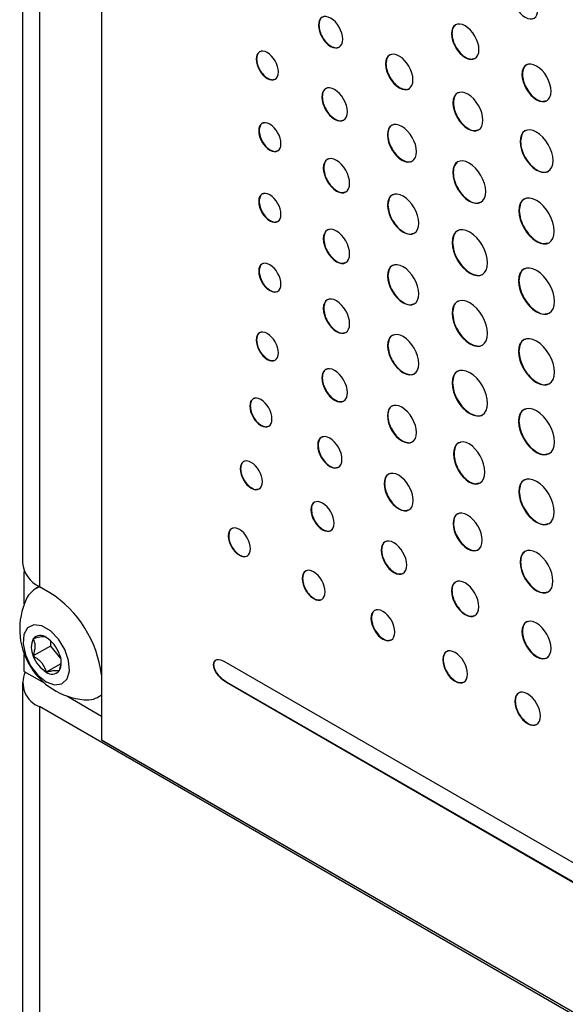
# Model space of a CAD drawing. Header units: inches. Extents: x 5.2 to 30.7, y 2.4 to 19.4.
# Tile 36 of 49: x 25.2 to 26.1, y 15.6 to 17.3. Entities that reach past the tile are written whole.
import ezdxf

# ---------------------------------------------------------------- set-up
doc = ezdxf.new("R2010")
doc.units = ezdxf.units.IN
doc.header["$MEASUREMENT"] = 0

msp = doc.modelspace()

# ---------------------------------------------------------------- linework, layer by layer
at = {"color": 7, "linetype": 'Continuous', "lineweight": 25}
for p, q in [((25.3326, 18.4073), (25.3326, 16.0516)), ((25.198, 18.3253), (25.198, 16.3533)), ((25.2273, 18.2844), (25.2273, 16.3125)), ((25.7025, 17.2682), (25.7018, 17.2678)), ((25.9289, 17.2537), (25.9282, 17.2533)), ((25.5966, 17.2105), (25.5959, 17.2101)), ((25.8167, 17.2023), (25.816, 17.2019)), ((26.0488, 17.1845), (26.0481, 17.1841)), ((25.7083, 17.1461), (25.7076, 17.1457)), ((25.9313, 17.1362), (25.9306, 17.1358)), ((25.6009, 17.0886), (25.6002, 17.0882)), ((25.8198, 17.0817), (25.8191, 17.0813)), ((26.0456, 17.0702), (26.0449, 17.0698)), ((25.7108, 17.0252), (25.7101, 17.0248)), ((25.9311, 17.0175), (25.9304, 17.0171)), ((25.6009, 16.9684), (25.6002, 16.968)), ((25.8201, 16.9621), (25.8194, 16.9617)), ((26.0434, 16.9526), (26.0427, 16.9522)), ((25.7108, 16.9049), (25.7101, 16.9045)), ((25.93, 16.8986), (25.9293, 16.8982)), ((25.6009, 16.8496), (25.6002, 16.8492)), ((25.8201, 16.8418), (25.8194, 16.8414)), ((26.043, 16.8334), (26.0423, 16.833)), ((25.7108, 16.7861), (25.7101, 16.7857)), ((25.93, 16.7784), (25.9293, 16.778)), ((25.5966, 16.7326), (25.5959, 16.7322)), ((25.8201, 16.723), (25.8194, 16.7226)), ((26.043, 16.7131), (26.0423, 16.7127)), ((25.7083, 16.6681), (25.7076, 16.6677)), ((25.93, 16.6596), (25.9293, 16.6592)), ((25.5857, 16.6201), (25.585, 16.6197)), ((25.8198, 16.6038), (25.8191, 16.6034)), ((26.043, 16.5943), (26.0423, 16.5939)), ((25.7012, 16.5534), (25.7005, 16.553)), ((25.9325, 16.5387), (25.9318, 16.5383)), ((25.5693, 16.5133), (25.5686, 16.5129)), ((25.8143, 16.4881), (25.8136, 16.4877)), ((26.0434, 16.4747), (26.0427, 16.4743)), ((25.6898, 16.4438), (25.6891, 16.4434)), ((25.9315, 16.4204), (25.9308, 16.42)), ((25.5491, 16.3992), (25.5484, 16.3988)), ((25.8092, 16.3749), (25.8085, 16.3745)), ((26.0456, 16.3546), (26.0448, 16.3542)), ((25.2014, 16.2831), (25.2014, 16.3384)), ((25.6748, 16.3267), (25.6741, 16.3263)), ((25.2269, 16.3127), (25.2208, 16.3092)), ((25.245, 16.3023), (25.2273, 16.3125)), ((25.9289, 16.3058), (25.9282, 16.3053)), ((25.7919, 16.259), (25.7912, 16.2586)), ((26.0488, 16.2365), (26.0481, 16.2361)), ((25.2457, 16.2207), (25.2457, 16.2114)), ((25.2457, 16.2114), (25.2165, 16.1946)), ((25.2457, 16.2114), (25.2633, 16.1895)), ((25.2014, 16.1682), (25.2014, 16.1972)), ((25.914, 16.1886), (25.9133, 16.1882)), ((25.2014, 16.1682), (25.2361, 16.1482)), ((25.2635, 16.1814), (25.2386, 16.1671)), ((28.0152, 14.7575), (25.5455, 16.1832)), ((25.198, 16.1492), (25.198, 15.5613)), ((25.5462, 16.1502), (25.5455, 16.1498)), ((25.5455, 16.1498), (28.0152, 14.724)), ((25.5462, 16.1502), (28.0159, 14.7244)), ((25.2735, 16.1266), (25.3326, 16.0924)), ((25.3273, 16.1248), (25.3326, 16.1279)), ((26.0366, 16.1178), (26.0359, 16.1174)), ((28.3103, 14.3286), (25.2273, 16.1084)), ((25.2273, 16.1084), (25.2273, 15.5368)), ((25.3326, 16.0516), (28.1894, 14.4025)), ((28.2042, 14.3939), (25.3334, 16.0512)), ((25.3334, 16.0512), (25.3334, 16.0512))]:
    msp.add_line(p, q, dxfattribs=at)
at = {"color": 7, "linetype": 'Continuous', "lineweight": 25, "flags": 128}
msp.add_lwpolyline([(25.2386, 16.1508), (25.2529, 16.1456), (25.2653, 16.1473), (25.274, 16.1557), (25.278, 16.1696), (25.2767, 16.1871), (25.2702, 16.2059), (25.2594, 16.2234), (25.2459, 16.2373), (25.2313, 16.2457), (25.2178, 16.2475), (25.207, 16.2423), (25.2005, 16.231), (25.1992, 16.2151), (25.2032, 16.1966), (25.2119, 16.1781), (25.2243, 16.1622), (25.2386, 16.1508)], dxfattribs=at)
at = {"color": 7, "linetype": 'Continuous', "lineweight": 25}
for centre, radius, start, end in [((25.2483, 16.3585), 0.0505, 185.8452, 245.4749), ((25.2403, 16.2757), 0.0387, 109.06, 156.953), ((25.1393, 16.1386), 0.1948, 7.0321, 57.1589), ((25.3142, 16.2402), 0.1207, 155.1606, 264.8341), ((25.246, 16.2093), 0.0329, 153.4364, 206.5636), ((25.2286, 16.2137), 0.0159, 50.7518, 139.4672), ((25.2087, 16.1794), 0.0554, 20.2271, 57.362), ((25.2685, 16.2137), 0.0554, 200.2271, 237.362), ((25.2312, 16.1838), 0.0329, 333.4364, 26.5636), ((25.2486, 16.1794), 0.0159, 230.7518, 319.4672), ((25.2424, 16.149), 0.0434, 155.1395, 249.6213), ((25.308, 16.1585), 0.0388, 263.0616, 309.4769)]:
    msp.add_arc(centre, radius, start, end, dxfattribs=at)
for points, knots in [([(26.0318, 17.3193), (26.0318, 17.3054), (26.0415, 17.2884), (26.0535, 17.2815), (26.0655, 17.2746), (26.0752, 17.2803), (26.0752, 17.2943)], [0, 0, 0, 0, 1, 1, 1, 2, 2, 2, 2]), ([(25.7431, 17.244), (25.7431, 17.2573), (25.7339, 17.2733), (25.7225, 17.2799), (25.7111, 17.2865), (25.7018, 17.2811), (25.7018, 17.2678)], [2, 2, 2, 2, 3, 3, 3, 4, 4, 4, 4]), ([(25.7107, 17.2822), (25.71, 17.2821), (25.707, 17.2817), (25.7036, 17.277), (25.7029, 17.2712), (25.7025, 17.2682)], [0, 0, 0, 0, 0.138328, 0.561021, 1, 1, 1, 1]), ([(25.9749, 17.2264), (25.9749, 17.2413), (25.9644, 17.2594), (25.9515, 17.2668), (25.9387, 17.2742), (25.9282, 17.2682), (25.9282, 17.2533)], [2, 2, 2, 2, 3, 3, 3, 4, 4, 4, 4]), ([(25.7018, 17.2678), (25.7018, 17.2545), (25.7111, 17.2384), (25.7225, 17.2319), (25.7339, 17.2253), (25.7431, 17.2307), (25.7431, 17.244)], [0, 0, 0, 0, 1, 1, 1, 2, 2, 2, 2]), ([(25.7025, 17.2682), (25.7029, 17.2648), (25.7035, 17.2582), (25.7083, 17.2475), (25.715, 17.2382), (25.7232, 17.2317), (25.7306, 17.2288), (25.7342, 17.23), (25.7357, 17.2304)], [0, 0, 0, 0, 0.180014, 0.353381, 0.526257, 0.704993, 0.883856, 1, 1, 1, 1]), ([(25.9343, 17.2672), (25.933, 17.2661), (25.9297, 17.2631), (25.9292, 17.2572), (25.9289, 17.2537)], [0, 0, 0, 0, 0.408827, 1, 1, 1, 1]), ([(25.9282, 17.2533), (25.9282, 17.2385), (25.9387, 17.2204), (25.9515, 17.2129), (25.9644, 17.2055), (25.9749, 17.2115), (25.9749, 17.2264)], [0, 0, 0, 0, 1, 1, 1, 2, 2, 2, 2]), ([(25.9289, 17.2537), (25.9293, 17.2499), (25.93, 17.2425), (25.9354, 17.2305), (25.943, 17.22), (25.9522, 17.2127), (25.9608, 17.2094), (25.9649, 17.2107), (25.9666, 17.2113)], [0, 0, 0, 0, 0.1778507, 0.349618, 0.5214315, 0.6993614, 0.8770069, 1, 1, 1, 1]), ([(25.6337, 17.1883), (25.6337, 17.2005), (25.6252, 17.2152), (25.6148, 17.2212), (25.6044, 17.2272), (25.5959, 17.2223), (25.5959, 17.2101)], [0, 0, 0, 0, 1, 1, 1, 2, 2, 2, 2]), ([(25.6043, 17.2233), (25.6036, 17.2232), (25.6008, 17.2228), (25.5976, 17.2186), (25.5969, 17.2132), (25.5966, 17.2105)], [0, 0, 0, 0, 0.149204, 0.566721, 1, 1, 1, 1]), ([(25.5959, 17.2101), (25.5959, 17.198), (25.6044, 17.1833), (25.6148, 17.1773), (25.6252, 17.1713), (25.6337, 17.1762), (25.6337, 17.1883)], [2, 2, 2, 2, 3, 3, 3, 4, 4, 4, 4]), ([(25.5966, 17.2105), (25.5969, 17.2074), (25.5975, 17.2014), (25.6018, 17.1916), (25.608, 17.1831), (25.6155, 17.1772), (25.6222, 17.1745), (25.6255, 17.1756), (25.6267, 17.176)], [0, 0, 0, 0, 0.180982, 0.355308, 0.529112, 0.708733, 0.88823, 1, 1, 1, 1]), ([(25.8626, 17.175), (25.8626, 17.1899), (25.8522, 17.208), (25.8393, 17.2154), (25.8264, 17.2228), (25.816, 17.2168), (25.816, 17.2019)], [2, 2, 2, 2, 3, 3, 3, 4, 4, 4, 4]), ([(25.8256, 17.2179), (25.8249, 17.2178), (25.8216, 17.2173), (25.8178, 17.2122), (25.8171, 17.2057), (25.8167, 17.2023)], [0, 0, 0, 0, 0.121895, 0.553118, 1, 1, 1, 1]), ([(25.816, 17.2019), (25.816, 17.1871), (25.8264, 17.169), (25.8393, 17.1615), (25.8522, 17.1541), (25.8626, 17.1601), (25.8626, 17.175)], [0, 0, 0, 0, 1, 1, 1, 2, 2, 2, 2]), ([(25.8167, 17.2023), (25.817, 17.1985), (25.8177, 17.1911), (25.8231, 17.1791), (25.8308, 17.1687), (25.84, 17.1612), (25.8491, 17.1582), (25.8554, 17.1587), (25.8575, 17.1613), (25.8579, 17.1619)], [0, 0, 0, 0, 0.162033, 0.318499, 0.474958, 0.636955, 0.799155, 0.95571, 1, 1, 1, 1]), ([(26.0976, 17.1555), (26.0976, 17.1713), (26.0865, 17.1905), (26.0729, 17.1984), (26.0592, 17.2063), (26.0481, 17.1999), (26.0481, 17.1841)], [2, 2, 2, 2, 3, 3, 3, 4, 4, 4, 4]), ([(26.0581, 17.201), (26.0574, 17.2009), (26.054, 17.2004), (26.05, 17.195), (26.0492, 17.188), (26.0488, 17.1845)], [0, 0, 0, 0, 0.115509, 0.549939, 1, 1, 1, 1]), ([(26.0481, 17.1841), (26.0481, 17.1683), (26.0592, 17.1491), (26.0729, 17.1412), (26.0865, 17.1333), (26.0976, 17.1397), (26.0976, 17.1555)], [0, 0, 0, 0, 1, 1, 1, 2, 2, 2, 2]), ([(26.0488, 17.1845), (26.0492, 17.1805), (26.0499, 17.1726), (26.0557, 17.1599), (26.0638, 17.1488), (26.0735, 17.141), (26.0827, 17.1374), (26.0871, 17.1389), (26.089, 17.1395)], [0, 0, 0, 0, 0.177259, 0.348479, 0.519674, 0.6969, 0.87431, 1, 1, 1, 1]), ([(25.751, 17.1206), (25.751, 17.1345), (25.7413, 17.1515), (25.7293, 17.1584), (25.7173, 17.1653), (25.7076, 17.1596), (25.7076, 17.1457)], [2, 2, 2, 2, 3, 3, 3, 4, 4, 4, 4]), ([(25.7168, 17.1607), (25.7161, 17.1606), (25.713, 17.1602), (25.7094, 17.1553), (25.7087, 17.1492), (25.7083, 17.1461)], [0, 0, 0, 0, 0.132344, 0.558094, 1, 1, 1, 1]), ([(25.9816, 17.1063), (25.9816, 17.1226), (25.9702, 17.1423), (25.9561, 17.1505), (25.942, 17.1586), (25.9306, 17.152), (25.9306, 17.1358)], [2, 2, 2, 2, 3, 3, 3, 4, 4, 4, 4]), ([(25.7076, 17.1457), (25.7076, 17.1317), (25.7173, 17.1148), (25.7293, 17.1078), (25.7413, 17.1009), (25.751, 17.1066), (25.751, 17.1206)], [0, 0, 0, 0, 1, 1, 1, 2, 2, 2, 2]), ([(25.7083, 17.1461), (25.7086, 17.1425), (25.7093, 17.1355), (25.7143, 17.1243), (25.7214, 17.1145), (25.73, 17.1077), (25.7379, 17.1046), (25.7417, 17.1058), (25.7432, 17.1063)], [0, 0, 0, 0, 0.179578, 0.352554, 0.525047, 0.70339, 0.881486, 1, 1, 1, 1]), ([(25.9409, 17.1531), (25.9401, 17.153), (25.9367, 17.1525), (25.9326, 17.1469), (25.9317, 17.1398), (25.9313, 17.1362)], [0, 0, 0, 0, 0.112536, 0.548436, 1, 1, 1, 1]), ([(25.9306, 17.1358), (25.9306, 17.1195), (25.942, 17.0997), (25.9561, 17.0916), (25.9702, 17.0835), (25.9816, 17.0901), (25.9816, 17.1063)], [0, 0, 0, 0, 1, 1, 1, 2, 2, 2, 2]), ([(25.9313, 17.1362), (25.9317, 17.132), (25.9325, 17.1239), (25.9384, 17.1108), (25.9467, 17.0994), (25.9567, 17.0913), (25.9662, 17.0877), (25.9708, 17.0892), (25.9727, 17.0898)], [0, 0, 0, 0, 0.177051, 0.348043, 0.519043, 0.696105, 0.873302, 1, 1, 1, 1]), ([(25.6379, 17.0664), (25.6379, 17.0786), (25.6295, 17.0933), (25.6191, 17.0993), (25.6086, 17.1053), (25.6002, 17.1004), (25.6002, 17.0882)], [0, 0, 0, 0, 1, 1, 1, 2, 2, 2, 2]), ([(25.6086, 17.1014), (25.6078, 17.1013), (25.605, 17.1009), (25.6018, 17.0967), (25.6012, 17.0913), (25.6009, 17.0886)], [0, 0, 0, 0, 0.148986, 0.566497, 1, 1, 1, 1]), ([(25.8686, 17.0527), (25.8686, 17.0685), (25.8575, 17.0877), (25.8438, 17.0956), (25.8301, 17.1035), (25.8191, 17.0971), (25.8191, 17.0813)], [2, 2, 2, 2, 3, 3, 3, 4, 4, 4, 4]), ([(25.8291, 17.0982), (25.8284, 17.0981), (25.825, 17.0976), (25.821, 17.0921), (25.8202, 17.0852), (25.8198, 17.0817)], [0, 0, 0, 0, 0.1157617, 0.550079, 1, 1, 1, 1]), ([(26.1009, 17.0375), (26.1009, 17.0553), (26.0883, 17.077), (26.0729, 17.086), (26.0574, 17.0949), (26.0449, 17.0876), (26.0449, 17.0698)], [0, 0, 0, 0, 1, 1, 1, 2, 2, 2, 2]), ([(25.6002, 17.0882), (25.6002, 17.0761), (25.6086, 17.0614), (25.6191, 17.0554), (25.6295, 17.0493), (25.6379, 17.0543), (25.6379, 17.0664)], [2, 2, 2, 2, 3, 3, 3, 4, 4, 4, 4]), ([(25.6009, 17.0886), (25.6012, 17.0855), (25.6018, 17.0794), (25.6061, 17.0697), (25.6123, 17.0612), (25.6197, 17.0553), (25.6265, 17.0526), (25.6297, 17.0537), (25.631, 17.054)], [0, 0, 0, 0, 0.180854, 0.355163, 0.529059, 0.708871, 0.888372, 1, 1, 1, 1]), ([(25.8191, 17.0813), (25.8191, 17.0655), (25.8301, 17.0463), (25.8438, 17.0384), (25.8575, 17.0305), (25.8686, 17.0369), (25.8686, 17.0527)], [0, 0, 0, 0, 1, 1, 1, 2, 2, 2, 2]), ([(25.8198, 17.0817), (25.8202, 17.0777), (25.8209, 17.0698), (25.8266, 17.057), (25.8347, 17.046), (25.8446, 17.038), (25.8542, 17.0349), (25.8609, 17.0354), (25.863, 17.0381), (25.8635, 17.0387)], [0, 0, 0, 0, 0.162565, 0.319411, 0.476237, 0.638765, 0.801355, 0.958269, 1, 1, 1, 1]), ([(26.0559, 17.0887), (26.0552, 17.0886), (26.0514, 17.0881), (26.047, 17.082), (26.0461, 17.0742), (26.0456, 17.0702)], [0, 0, 0, 0, 0.103556, 0.543858, 1, 1, 1, 1]), ([(26.0449, 17.0698), (26.0449, 17.0519), (26.0574, 17.0302), (26.0729, 17.0213), (26.0883, 17.0124), (26.1009, 17.0196), (26.1009, 17.0375)], [2, 2, 2, 2, 3, 3, 3, 4, 4, 4, 4]), ([(26.0456, 17.0702), (26.046, 17.0656), (26.0469, 17.0567), (26.0533, 17.0423), (26.0625, 17.0298), (26.0736, 17.0208), (26.0845, 17.0173), (26.092, 17.0178), (26.0943, 17.0208), (26.0948, 17.0213)], [0, 0, 0, 0, 0.163276, 0.320952, 0.478629, 0.641902, 0.805231, 0.962929, 1, 1, 1, 1]), ([(25.7549, 16.9989), (25.7549, 17.0133), (25.7449, 17.0308), (25.7325, 17.0379), (25.7201, 17.0451), (25.7101, 17.0392), (25.7101, 17.0248)], [2, 2, 2, 2, 3, 3, 3, 4, 4, 4, 4]), ([(25.7195, 17.0403), (25.7188, 17.0402), (25.7156, 17.0397), (25.7119, 17.0347), (25.7112, 17.0284), (25.7108, 17.0252)], [0, 0, 0, 0, 0.129231, 0.556304, 1, 1, 1, 1]), ([(25.9863, 16.9847), (25.9863, 17.0026), (25.9738, 17.0243), (25.9584, 17.0332), (25.9429, 17.0422), (25.9304, 17.0349), (25.9304, 17.0171)], [2, 2, 2, 2, 3, 3, 3, 4, 4, 4, 4]), ([(25.7101, 17.0248), (25.7101, 17.0104), (25.7201, 16.9929), (25.7325, 16.9857), (25.7449, 16.9786), (25.7549, 16.9845), (25.7549, 16.9989)], [0, 0, 0, 0, 1, 1, 1, 2, 2, 2, 2]), ([(25.7108, 17.0252), (25.7111, 17.0215), (25.7118, 17.0143), (25.717, 17.0027), (25.7243, 16.9926), (25.7332, 16.9855), (25.7414, 16.9824), (25.7453, 16.9836), (25.7469, 16.9842)], [0, 0, 0, 0, 0.179175, 0.351769, 0.523903, 0.701951, 0.879988, 1, 1, 1, 1]), ([(25.9379, 17.034), (25.9361, 17.0325), (25.932, 17.0289), (25.9314, 17.0217), (25.9311, 17.0175)], [0, 0, 0, 0, 0.42463, 1, 1, 1, 1]), ([(25.9304, 17.0171), (25.9304, 16.9992), (25.9429, 16.9775), (25.9584, 16.9686), (25.9738, 16.9596), (25.9863, 16.9669), (25.9863, 16.9847)], [0, 0, 0, 0, 1, 1, 1, 2, 2, 2, 2]), ([(25.9311, 17.0175), (25.9315, 17.0129), (25.9323, 17.0039), (25.9388, 16.9896), (25.948, 16.977), (25.959, 16.9682), (25.9695, 16.9642), (25.9746, 16.9659), (25.9768, 16.9666)], [0, 0, 0, 0, 0.1764527, 0.3467589, 0.5170769, 0.693545, 0.8698142, 1, 1, 1, 1]), ([(25.6379, 16.9462), (25.6379, 16.9583), (25.6295, 16.973), (25.6191, 16.979), (25.6086, 16.9851), (25.6002, 16.9801), (25.6002, 16.968)], [0, 0, 0, 0, 1, 1, 1, 2, 2, 2, 2]), ([(25.6086, 16.9812), (25.6078, 16.9811), (25.605, 16.9807), (25.6018, 16.9764), (25.6012, 16.9711), (25.6009, 16.9684)], [0, 0, 0, 0, 0.148957, 0.566508, 1, 1, 1, 1]), ([(25.8725, 16.931), (25.8725, 16.9479), (25.8606, 16.9685), (25.846, 16.977), (25.8313, 16.9855), (25.8194, 16.9786), (25.8194, 16.9617)], [2, 2, 2, 2, 3, 3, 3, 4, 4, 4, 4]), ([(25.83, 16.9797), (25.8293, 16.9796), (25.8257, 16.9791), (25.8214, 16.9733), (25.8206, 16.9658), (25.8201, 16.9621)], [0, 0, 0, 0, 0.108534, 0.546369, 1, 1, 1, 1]), ([(26.103, 16.9174), (26.103, 16.9366), (26.0895, 16.96), (26.0729, 16.9696), (26.0562, 16.9792), (26.0427, 16.9714), (26.0427, 16.9522)], [0, 0, 0, 0, 1, 1, 1, 2, 2, 2, 2]), ([(26.0543, 16.9725), (26.0536, 16.9724), (26.0497, 16.9718), (26.0449, 16.9653), (26.0439, 16.9569), (26.0434, 16.9526)], [0, 0, 0, 0, 0.096844, 0.540358, 1, 1, 1, 1]), ([(25.6002, 16.968), (25.6002, 16.9558), (25.6086, 16.9411), (25.6191, 16.9351), (25.6295, 16.9291), (25.6379, 16.9341), (25.6379, 16.9462)], [2, 2, 2, 2, 3, 3, 3, 4, 4, 4, 4]), ([(25.6009, 16.9684), (25.6012, 16.9653), (25.6018, 16.9592), (25.6061, 16.9495), (25.6123, 16.941), (25.6197, 16.935), (25.6265, 16.9324), (25.6297, 16.9334), (25.631, 16.9338)], [0, 0, 0, 0, 0.180845, 0.355137, 0.529022, 0.708834, 0.888335, 1, 1, 1, 1]), ([(25.8194, 16.9617), (25.8194, 16.9447), (25.8313, 16.9241), (25.846, 16.9157), (25.8606, 16.9072), (25.8725, 16.9141), (25.8725, 16.931)], [0, 0, 0, 0, 1, 1, 1, 2, 2, 2, 2]), ([(25.8201, 16.9621), (25.8205, 16.9577), (25.8213, 16.9492), (25.8275, 16.9356), (25.8362, 16.9237), (25.8466, 16.9154), (25.8565, 16.9116), (25.8613, 16.9131), (25.8634, 16.9138)], [0, 0, 0, 0, 0.176696, 0.347349, 0.518065, 0.694949, 0.871642, 1, 1, 1, 1]), ([(26.0427, 16.9522), (26.0427, 16.933), (26.0562, 16.9096), (26.0729, 16.9), (26.0895, 16.8903), (26.103, 16.8981), (26.103, 16.9174)], [2, 2, 2, 2, 3, 3, 3, 4, 4, 4, 4]), ([(26.0434, 16.9526), (26.0439, 16.9477), (26.0448, 16.938), (26.0518, 16.9226), (26.0617, 16.9091), (26.0735, 16.8996), (26.0848, 16.8952), (26.0904, 16.8971), (26.0928, 16.8978)], [0, 0, 0, 0, 0.175947, 0.34572, 0.515479, 0.691406, 0.867365, 1, 1, 1, 1]), ([(25.7549, 16.8786), (25.7549, 16.8931), (25.7449, 16.9105), (25.7325, 16.9177), (25.7201, 16.9249), (25.7101, 16.919), (25.7101, 16.9045)], [2, 2, 2, 2, 3, 3, 3, 4, 4, 4, 4]), ([(25.9896, 16.8634), (25.9896, 16.8827), (25.9761, 16.906), (25.9594, 16.9157), (25.9427, 16.9253), (25.9293, 16.9175), (25.9293, 16.8982)], [2, 2, 2, 2, 3, 3, 3, 4, 4, 4, 4]), ([(25.7195, 16.9201), (25.7188, 16.92), (25.7156, 16.9195), (25.7119, 16.9145), (25.7112, 16.9082), (25.7108, 16.9049)], [0, 0, 0, 0, 0.129151, 0.556253, 1, 1, 1, 1]), ([(25.7108, 16.9049), (25.7111, 16.9013), (25.7118, 16.894), (25.717, 16.8825), (25.7243, 16.8724), (25.7332, 16.8653), (25.7414, 16.8621), (25.7453, 16.8634), (25.7469, 16.8639)], [0, 0, 0, 0, 0.179175, 0.351769, 0.523903, 0.701951, 0.879988, 1, 1, 1, 1]), ([(25.9409, 16.9186), (25.9402, 16.9185), (25.9362, 16.9179), (25.9315, 16.9113), (25.9305, 16.9029), (25.93, 16.8986)], [0, 0, 0, 0, 0.097225, 0.540571, 1, 1, 1, 1]), ([(25.7101, 16.9045), (25.7101, 16.8901), (25.7201, 16.8726), (25.7325, 16.8655), (25.7449, 16.8583), (25.7549, 16.8642), (25.7549, 16.8786)], [0, 0, 0, 0, 1, 1, 1, 2, 2, 2, 2]), ([(25.9293, 16.8982), (25.9293, 16.879), (25.9427, 16.8557), (25.9594, 16.846), (25.9761, 16.8364), (25.9896, 16.8442), (25.9896, 16.8634)], [0, 0, 0, 0, 1, 1, 1, 2, 2, 2, 2]), ([(25.93, 16.8986), (25.9304, 16.8937), (25.9313, 16.8841), (25.9383, 16.8686), (25.9482, 16.8552), (25.9602, 16.8454), (25.9718, 16.8417), (25.9799, 16.8422), (25.9824, 16.8454), (25.9829, 16.8459)], [0, 0, 0, 0, 0.163666, 0.321677, 0.47974, 0.643585, 0.807425, 0.965489, 1, 1, 1, 1]), ([(25.6379, 16.8274), (25.6379, 16.8395), (25.6295, 16.8542), (25.6191, 16.8602), (25.6086, 16.8663), (25.6002, 16.8613), (25.6002, 16.8492)], [0, 0, 0, 0, 1, 1, 1, 2, 2, 2, 2]), ([(25.6086, 16.8624), (25.6078, 16.8623), (25.605, 16.8619), (25.6018, 16.8576), (25.6012, 16.8523), (25.6009, 16.8496)], [0, 0, 0, 0, 0.148937, 0.566485, 1, 1, 1, 1]), ([(25.8725, 16.8108), (25.8725, 16.8277), (25.8606, 16.8483), (25.846, 16.8568), (25.8313, 16.8652), (25.8194, 16.8584), (25.8194, 16.8414)], [2, 2, 2, 2, 3, 3, 3, 4, 4, 4, 4]), ([(25.83, 16.8595), (25.8293, 16.8593), (25.8257, 16.8588), (25.8214, 16.853), (25.8206, 16.8456), (25.8201, 16.8418)], [0, 0, 0, 0, 0.108534, 0.546369, 1, 1, 1, 1]), ([(26.1034, 16.7977), (26.1034, 16.8172), (26.0897, 16.8409), (26.0729, 16.8506), (26.056, 16.8603), (26.0423, 16.8524), (26.0423, 16.833)], [0, 0, 0, 0, 1, 1, 1, 2, 2, 2, 2]), ([(25.6002, 16.8492), (25.6002, 16.837), (25.6086, 16.8223), (25.6191, 16.8163), (25.6295, 16.8103), (25.6379, 16.8152), (25.6379, 16.8274)], [2, 2, 2, 2, 3, 3, 3, 4, 4, 4, 4]), ([(25.6009, 16.8496), (25.6012, 16.8465), (25.6018, 16.8404), (25.6061, 16.8307), (25.6123, 16.8222), (25.6197, 16.8162), (25.6265, 16.8136), (25.6297, 16.8146), (25.631, 16.815)], [0, 0, 0, 0, 0.18087, 0.355174, 0.529061, 0.708868, 0.888364, 1, 1, 1, 1]), ([(25.8194, 16.8414), (25.8194, 16.8245), (25.8313, 16.8039), (25.846, 16.7954), (25.8606, 16.787), (25.8725, 16.7938), (25.8725, 16.8108)], [0, 0, 0, 0, 1, 1, 1, 2, 2, 2, 2]), ([(25.8201, 16.8418), (25.8205, 16.8375), (25.8213, 16.829), (25.8275, 16.8154), (25.8362, 16.8035), (25.8466, 16.7951), (25.8565, 16.7913), (25.8613, 16.7929), (25.8634, 16.7936)], [0, 0, 0, 0, 0.176696, 0.347349, 0.518065, 0.694949, 0.871642, 1, 1, 1, 1]), ([(26.0541, 16.8536), (26.0534, 16.8534), (26.0493, 16.8528), (26.0446, 16.8462), (26.0436, 16.8377), (26.043, 16.8334)], [0, 0, 0, 0, 0.095984, 0.539909, 1, 1, 1, 1]), ([(26.0423, 16.833), (26.0423, 16.8135), (26.056, 16.7899), (26.0729, 16.7801), (26.0897, 16.7704), (26.1034, 16.7783), (26.1034, 16.7977)], [2, 2, 2, 2, 3, 3, 3, 4, 4, 4, 4]), ([(26.043, 16.8334), (26.0435, 16.8284), (26.0444, 16.8186), (26.0515, 16.803), (26.0615, 16.7893), (26.0735, 16.7797), (26.085, 16.7753), (26.0906, 16.7772), (26.093, 16.778)], [0, 0, 0, 0, 0.175773, 0.345454, 0.515168, 0.691063, 0.866943, 1, 1, 1, 1]), ([(25.7549, 16.7598), (25.7549, 16.7743), (25.7449, 16.7917), (25.7325, 16.7989), (25.7201, 16.8061), (25.7101, 16.8002), (25.7101, 16.7857)], [2, 2, 2, 2, 3, 3, 3, 4, 4, 4, 4]), ([(25.9896, 16.7432), (25.9896, 16.7624), (25.9761, 16.7858), (25.9594, 16.7954), (25.9427, 16.805), (25.9293, 16.7972), (25.9293, 16.778)], [2, 2, 2, 2, 3, 3, 3, 4, 4, 4, 4]), ([(25.7195, 16.8013), (25.7188, 16.8012), (25.7156, 16.8007), (25.7119, 16.7957), (25.7112, 16.7894), (25.7108, 16.7861)], [0, 0, 0, 0, 0.1292123, 0.5563096, 1, 1, 1, 1]), ([(25.9409, 16.7984), (25.9402, 16.7983), (25.9362, 16.7976), (25.9315, 16.7911), (25.9305, 16.7827), (25.93, 16.7784)], [0, 0, 0, 0, 0.097225, 0.540571, 1, 1, 1, 1]), ([(25.7101, 16.7857), (25.7101, 16.7713), (25.7201, 16.7538), (25.7325, 16.7467), (25.7449, 16.7395), (25.7549, 16.7454), (25.7549, 16.7598)], [0, 0, 0, 0, 1, 1, 1, 2, 2, 2, 2]), ([(25.7108, 16.7861), (25.7111, 16.7825), (25.7118, 16.7752), (25.717, 16.7636), (25.7243, 16.7536), (25.7332, 16.7465), (25.7414, 16.7433), (25.7453, 16.7446), (25.7469, 16.7451)], [0, 0, 0, 0, 0.1791936, 0.3517927, 0.5239252, 0.7019693, 0.8800021, 1, 1, 1, 1]), ([(25.9293, 16.778), (25.9293, 16.7588), (25.9427, 16.7354), (25.9594, 16.7258), (25.9761, 16.7162), (25.9896, 16.724), (25.9896, 16.7432)], [0, 0, 0, 0, 1, 1, 1, 2, 2, 2, 2]), ([(25.93, 16.7784), (25.9304, 16.7735), (25.9313, 16.7639), (25.9383, 16.7484), (25.9482, 16.7349), (25.9602, 16.7252), (25.9718, 16.7214), (25.9799, 16.722), (25.9824, 16.7251), (25.9829, 16.7257)], [0, 0, 0, 0, 0.163666, 0.321677, 0.47974, 0.643585, 0.807425, 0.965489, 1, 1, 1, 1]), ([(25.6337, 16.7104), (25.6337, 16.7225), (25.6252, 16.7373), (25.6148, 16.7433), (25.6044, 16.7493), (25.5959, 16.7443), (25.5959, 16.7322)], [0, 0, 0, 0, 1, 1, 1, 2, 2, 2, 2]), ([(25.6043, 16.7454), (25.6035, 16.7453), (25.6007, 16.7449), (25.5975, 16.7406), (25.5969, 16.7353), (25.5966, 16.7326)], [0, 0, 0, 0, 0.149022, 0.566571, 1, 1, 1, 1]), ([(25.8725, 16.6919), (25.8725, 16.7089), (25.8606, 16.7295), (25.846, 16.738), (25.8313, 16.7464), (25.8194, 16.7396), (25.8194, 16.7226)], [2, 2, 2, 2, 3, 3, 3, 4, 4, 4, 4]), ([(25.83, 16.7406), (25.8293, 16.7405), (25.8257, 16.74), (25.8214, 16.7342), (25.8206, 16.7268), (25.8201, 16.723)], [0, 0, 0, 0, 0.108515, 0.546373, 1, 1, 1, 1]), ([(26.1034, 16.6775), (26.1034, 16.697), (26.0897, 16.7206), (26.0729, 16.7303), (26.056, 16.7401), (26.0423, 16.7322), (26.0423, 16.7127)], [0, 0, 0, 0, 1, 1, 1, 2, 2, 2, 2]), ([(25.5959, 16.7322), (25.5959, 16.7201), (25.6044, 16.7054), (25.6148, 16.6993), (25.6252, 16.6933), (25.6337, 16.6983), (25.6337, 16.7104)], [2, 2, 2, 2, 3, 3, 3, 4, 4, 4, 4]), ([(25.5966, 16.7326), (25.5969, 16.7295), (25.5975, 16.7234), (25.6018, 16.7137), (25.608, 16.7052), (25.6154, 16.6993), (25.6222, 16.6966), (25.6254, 16.6976), (25.6267, 16.698)], [0, 0, 0, 0, 0.18098, 0.355298, 0.529096, 0.708743, 0.888218, 1, 1, 1, 1]), ([(25.8194, 16.7226), (25.8194, 16.7057), (25.8313, 16.6851), (25.846, 16.6766), (25.8606, 16.6682), (25.8725, 16.675), (25.8725, 16.6919)], [0, 0, 0, 0, 1, 1, 1, 2, 2, 2, 2]), ([(25.8201, 16.723), (25.8205, 16.7187), (25.8213, 16.7102), (25.8275, 16.6965), (25.8362, 16.6847), (25.8467, 16.6761), (25.857, 16.6728), (25.8642, 16.6733), (25.8664, 16.6762), (25.8669, 16.6768)], [0, 0, 0, 0, 0.162912, 0.320259, 0.477666, 0.64076, 0.803679, 0.961019, 1, 1, 1, 1]), ([(26.0541, 16.7333), (26.0534, 16.7332), (26.0493, 16.7326), (26.0446, 16.726), (26.0436, 16.7175), (26.043, 16.7131)], [0, 0, 0, 0, 0.09604, 0.539951, 1, 1, 1, 1]), ([(26.0423, 16.7127), (26.0423, 16.6933), (26.056, 16.6696), (26.0729, 16.6599), (26.0897, 16.6502), (26.1034, 16.658), (26.1034, 16.6775)], [2, 2, 2, 2, 3, 3, 3, 4, 4, 4, 4]), ([(26.043, 16.7131), (26.0435, 16.7082), (26.0444, 16.6984), (26.0515, 16.6827), (26.0615, 16.6691), (26.0735, 16.6595), (26.085, 16.6551), (26.0906, 16.6569), (26.093, 16.6577)], [0, 0, 0, 0, 0.175759, 0.345436, 0.515152, 0.69105, 0.866932, 1, 1, 1, 1]), ([(25.751, 16.6427), (25.751, 16.6566), (25.7413, 16.6736), (25.7293, 16.6805), (25.7173, 16.6874), (25.7076, 16.6817), (25.7076, 16.6677)], [2, 2, 2, 2, 3, 3, 3, 4, 4, 4, 4]), ([(25.7168, 16.6828), (25.7161, 16.6827), (25.7129, 16.6822), (25.7093, 16.6774), (25.7086, 16.6713), (25.7083, 16.6681)], [0, 0, 0, 0, 0.132192, 0.55797, 1, 1, 1, 1]), ([(25.9896, 16.6244), (25.9896, 16.6436), (25.9761, 16.667), (25.9594, 16.6766), (25.9427, 16.6862), (25.9293, 16.6784), (25.9293, 16.6592)], [2, 2, 2, 2, 3, 3, 3, 4, 4, 4, 4]), ([(25.9409, 16.6796), (25.9402, 16.6794), (25.9362, 16.6788), (25.9315, 16.6723), (25.9305, 16.6639), (25.93, 16.6596)], [0, 0, 0, 0, 0.097207, 0.540574, 1, 1, 1, 1]), ([(25.7076, 16.6677), (25.7076, 16.6538), (25.7173, 16.6368), (25.7293, 16.6299), (25.7413, 16.623), (25.751, 16.6287), (25.751, 16.6427)], [0, 0, 0, 0, 1, 1, 1, 2, 2, 2, 2]), ([(25.7083, 16.6681), (25.7086, 16.6646), (25.7093, 16.6576), (25.7143, 16.6464), (25.7214, 16.6366), (25.73, 16.6297), (25.7379, 16.6267), (25.7417, 16.6279), (25.7432, 16.6284)], [0, 0, 0, 0, 0.179632, 0.352622, 0.525111, 0.70343, 0.88153, 1, 1, 1, 1]), ([(25.9293, 16.6592), (25.9293, 16.64), (25.9427, 16.6166), (25.9594, 16.607), (25.9761, 16.5974), (25.9896, 16.6052), (25.9896, 16.6244)], [0, 0, 0, 0, 1, 1, 1, 2, 2, 2, 2]), ([(25.93, 16.6596), (25.9304, 16.6547), (25.9313, 16.6451), (25.9383, 16.6296), (25.9482, 16.6161), (25.9602, 16.6064), (25.9718, 16.6026), (25.9799, 16.6032), (25.9824, 16.6063), (25.9829, 16.6069)], [0, 0, 0, 0, 0.163681, 0.321699, 0.479763, 0.643606, 0.807443, 0.965508, 1, 1, 1, 1]), ([(25.6227, 16.5979), (25.6227, 16.61), (25.6143, 16.6247), (25.6038, 16.6308), (25.5934, 16.6368), (25.585, 16.6318), (25.585, 16.6197)], [0, 0, 0, 0, 1, 1, 1, 2, 2, 2, 2]), ([(25.5934, 16.6329), (25.5926, 16.6328), (25.5898, 16.6324), (25.5866, 16.6281), (25.586, 16.6228), (25.5857, 16.6201)], [0, 0, 0, 0, 0.149357, 0.566908, 1, 1, 1, 1]), ([(25.5857, 16.6201), (25.586, 16.617), (25.5866, 16.6109), (25.5909, 16.6012), (25.5971, 16.5927), (25.6045, 16.5867), (25.6113, 16.5841), (25.6145, 16.5851), (25.6158, 16.5855)], [0, 0, 0, 0, 0.181005, 0.355328, 0.52907, 0.708468, 0.888086, 1, 1, 1, 1]), ([(25.8686, 16.5748), (25.8686, 16.5906), (25.8575, 16.6098), (25.8438, 16.6177), (25.8301, 16.6256), (25.8191, 16.6192), (25.8191, 16.6034)], [2, 2, 2, 2, 3, 3, 3, 4, 4, 4, 4]), ([(25.8291, 16.6203), (25.8284, 16.6201), (25.825, 16.6197), (25.821, 16.6142), (25.8202, 16.6073), (25.8198, 16.6038)], [0, 0, 0, 0, 0.115858, 0.550057, 1, 1, 1, 1]), ([(26.1034, 16.5587), (26.1034, 16.5782), (26.0897, 16.6018), (26.0729, 16.6115), (26.056, 16.6213), (26.0423, 16.6134), (26.0423, 16.5939)], [0, 0, 0, 0, 1, 1, 1, 2, 2, 2, 2]), ([(25.585, 16.6197), (25.585, 16.6075), (25.5934, 16.5928), (25.6038, 16.5868), (25.6143, 16.5808), (25.6227, 16.5858), (25.6227, 16.5979)], [2, 2, 2, 2, 3, 3, 3, 4, 4, 4, 4]), ([(25.8191, 16.6034), (25.8191, 16.5876), (25.8301, 16.5684), (25.8438, 16.5605), (25.8575, 16.5526), (25.8686, 16.559), (25.8686, 16.5748)], [0, 0, 0, 0, 1, 1, 1, 2, 2, 2, 2]), ([(25.8198, 16.6038), (25.8201, 16.5998), (25.8209, 16.5918), (25.8266, 16.5791), (25.8347, 16.5681), (25.8446, 16.5601), (25.8542, 16.557), (25.8609, 16.5575), (25.863, 16.5602), (25.8635, 16.5608)], [0, 0, 0, 0, 0.162491, 0.319333, 0.47617, 0.638698, 0.801308, 0.958261, 1, 1, 1, 1]), ([(26.0541, 16.6145), (26.0534, 16.6144), (26.0493, 16.6138), (26.0446, 16.6072), (26.0436, 16.5987), (26.043, 16.5943)], [0, 0, 0, 0, 0.095984, 0.539909, 1, 1, 1, 1]), ([(26.0423, 16.5939), (26.0423, 16.5745), (26.056, 16.5508), (26.0729, 16.5411), (26.0897, 16.5313), (26.1034, 16.5392), (26.1034, 16.5587)], [2, 2, 2, 2, 3, 3, 3, 4, 4, 4, 4]), ([(26.043, 16.5943), (26.0435, 16.5894), (26.0444, 16.5796), (26.0515, 16.5639), (26.0615, 16.5503), (26.0735, 16.5407), (26.085, 16.5363), (26.0906, 16.5381), (26.093, 16.5389)], [0, 0, 0, 0, 0.175768, 0.345438, 0.515145, 0.691041, 0.86692, 1, 1, 1, 1]), ([(25.7418, 16.5292), (25.7418, 16.5424), (25.7325, 16.5586), (25.7211, 16.5651), (25.7097, 16.5717), (25.7005, 16.5663), (25.7005, 16.553)], [2, 2, 2, 2, 3, 3, 3, 4, 4, 4, 4]), ([(25.7005, 16.553), (25.7005, 16.5397), (25.7097, 16.5236), (25.7211, 16.5171), (25.7325, 16.5105), (25.7418, 16.5159), (25.7418, 16.5292)], [0, 0, 0, 0, 1, 1, 1, 2, 2, 2, 2]), ([(25.7094, 16.5674), (25.7086, 16.5673), (25.7056, 16.5668), (25.7022, 16.5622), (25.7015, 16.5564), (25.7012, 16.5534)], [0, 0, 0, 0, 0.138708, 0.561411, 1, 1, 1, 1]), ([(25.7012, 16.5534), (25.7015, 16.55), (25.7021, 16.5434), (25.7069, 16.5327), (25.7136, 16.5234), (25.7218, 16.5169), (25.7293, 16.514), (25.7329, 16.5152), (25.7343, 16.5156)], [0, 0, 0, 0, 0.180014, 0.353377, 0.526198, 0.704792, 0.88346, 1, 1, 1, 1]), ([(25.9849, 16.5076), (25.9849, 16.5255), (25.973, 16.5468), (25.9583, 16.5553), (25.9437, 16.5638), (25.9318, 16.5562), (25.9318, 16.5383)], [2, 2, 2, 2, 3, 3, 3, 4, 4, 4, 4]), ([(25.9429, 16.5577), (25.942, 16.5576), (25.9381, 16.5569), (25.9338, 16.5505), (25.9329, 16.5427), (25.9325, 16.5387)], [0, 0, 0, 0, 0.129744, 0.5541352, 1, 1, 1, 1]), ([(25.9318, 16.5383), (25.9318, 16.5205), (25.9437, 16.4991), (25.9583, 16.4906), (25.973, 16.4822), (25.9849, 16.4898), (25.9849, 16.5076)], [0, 0, 0, 0, 1, 1, 1, 2, 2, 2, 2]), ([(25.9325, 16.5387), (25.9329, 16.5342), (25.9337, 16.5253), (25.9398, 16.5112), (25.9485, 16.4989), (25.959, 16.4903), (25.9687, 16.4867), (25.9733, 16.4884), (25.9752, 16.489)], [0, 0, 0, 0, 0.184088, 0.359323, 0.531158, 0.70658, 0.881831, 1, 1, 1, 1]), ([(25.6064, 16.4911), (25.6064, 16.5033), (25.5979, 16.518), (25.5875, 16.524), (25.5771, 16.53), (25.5686, 16.5251), (25.5686, 16.5129)], [0, 0, 0, 0, 1, 1, 1, 2, 2, 2, 2]), ([(25.577, 16.5261), (25.5763, 16.526), (25.5735, 16.5256), (25.5703, 16.5214), (25.5696, 16.516), (25.5693, 16.5133)], [0, 0, 0, 0, 0.148776, 0.566435, 1, 1, 1, 1]), ([(25.5686, 16.5129), (25.5686, 16.5008), (25.5771, 16.4861), (25.5875, 16.4801), (25.5979, 16.4741), (25.6064, 16.479), (25.6064, 16.4911)], [2, 2, 2, 2, 3, 3, 3, 4, 4, 4, 4]), ([(25.5693, 16.5133), (25.5696, 16.5102), (25.5702, 16.5042), (25.5746, 16.4944), (25.5807, 16.4859), (25.5882, 16.48), (25.5949, 16.4773), (25.5982, 16.4784), (25.5994, 16.4788)], [0, 0, 0, 0, 0.180902, 0.355241, 0.529128, 0.708798, 0.888236, 1, 1, 1, 1]), ([(25.8631, 16.4591), (25.8631, 16.4749), (25.852, 16.4941), (25.8247, 16.5099), (25.8136, 16.5035), (25.8136, 16.4877)], [2, 2, 2, 2, 3, 3, 4, 4, 4, 4]), ([(25.8237, 16.5046), (25.8229, 16.5045), (25.8195, 16.504), (25.8155, 16.4986), (25.8147, 16.4916), (25.8143, 16.4881)], [0, 0, 0, 0, 0.115519, 0.550058, 1, 1, 1, 1]), ([(25.8136, 16.4877), (25.8136, 16.4719), (25.8247, 16.4527), (25.852, 16.4369), (25.8631, 16.4433), (25.8631, 16.4591)], [0, 0, 0, 0, 1, 1, 2, 2, 2, 2]), ([(25.8143, 16.4881), (25.8147, 16.4841), (25.8154, 16.4761), (25.8212, 16.4634), (25.8293, 16.4523), (25.839, 16.4445), (25.8482, 16.441), (25.8526, 16.4425), (25.8545, 16.4431)], [0, 0, 0, 0, 0.177482, 0.348778, 0.519989, 0.697146, 0.874295, 1, 1, 1, 1]), ([(26.103, 16.4395), (26.103, 16.4587), (26.0895, 16.4821), (26.0729, 16.4917), (26.0562, 16.5013), (26.0427, 16.4935), (26.0427, 16.4743)], [0, 0, 0, 0, 1, 1, 1, 2, 2, 2, 2]), ([(26.0543, 16.4946), (26.0536, 16.4945), (26.0496, 16.4939), (26.0449, 16.4874), (26.0439, 16.479), (26.0434, 16.4747)], [0, 0, 0, 0, 0.0968735, 0.5403414, 1, 1, 1, 1]), ([(26.0427, 16.4743), (26.0427, 16.455), (26.0562, 16.4317), (26.0729, 16.4221), (26.0895, 16.4124), (26.103, 16.4202), (26.103, 16.4395)], [2, 2, 2, 2, 3, 3, 3, 4, 4, 4, 4]), ([(26.0434, 16.4747), (26.0439, 16.4698), (26.0448, 16.4601), (26.0518, 16.4446), (26.0616, 16.4311), (26.0735, 16.4216), (26.0848, 16.4173), (26.0904, 16.4191), (26.0928, 16.4199)], [0, 0, 0, 0, 0.175925, 0.345678, 0.515443, 0.691407, 0.867345, 1, 1, 1, 1]), ([(25.7286, 16.4206), (25.7286, 16.4331), (25.7197, 16.4483), (25.7088, 16.4546), (25.6979, 16.4609), (25.6891, 16.4559), (25.6891, 16.4434)], [2, 2, 2, 2, 3, 3, 3, 4, 4, 4, 4]), ([(25.6941, 16.4548), (25.6931, 16.4539), (25.6904, 16.4515), (25.69, 16.4467), (25.6898, 16.4438)], [0, 0, 0, 0, 0.387677, 1, 1, 1, 1]), ([(25.6891, 16.4434), (25.6891, 16.4309), (25.6979, 16.4157), (25.7088, 16.4094), (25.7197, 16.4031), (25.7286, 16.4081), (25.7286, 16.4206)], [0, 0, 0, 0, 1, 1, 1, 2, 2, 2, 2]), ([(25.6898, 16.4438), (25.6901, 16.4406), (25.6907, 16.4343), (25.6953, 16.4242), (25.7017, 16.4155), (25.7096, 16.4091), (25.7172, 16.4066), (25.7227, 16.4071), (25.7245, 16.4094), (25.725, 16.41)], [0, 0, 0, 0, 0.159691, 0.314311, 0.469501, 0.630591, 0.791438, 0.946441, 1, 1, 1, 1]), ([(25.9804, 16.3914), (25.9804, 16.4072), (25.9693, 16.4264), (25.9556, 16.4343), (25.9419, 16.4422), (25.9308, 16.4358), (25.9308, 16.42)], [2, 2, 2, 2, 3, 3, 3, 4, 4, 4, 4]), ([(25.9409, 16.4369), (25.9402, 16.4368), (25.9368, 16.4363), (25.9328, 16.4309), (25.932, 16.4239), (25.9315, 16.4204)], [0, 0, 0, 0, 0.1155, 0.55008, 1, 1, 1, 1]), ([(25.9308, 16.42), (25.9308, 16.4042), (25.9419, 16.385), (25.9556, 16.3771), (25.9693, 16.3692), (25.9804, 16.3756), (25.9804, 16.3914)], [0, 0, 0, 0, 1, 1, 1, 2, 2, 2, 2]), ([(25.9315, 16.4204), (25.9319, 16.4164), (25.9327, 16.4085), (25.9384, 16.3957), (25.9465, 16.3847), (25.9563, 16.3767), (25.9659, 16.3736), (25.9727, 16.3741), (25.9748, 16.3768), (25.9752, 16.3774)], [0, 0, 0, 0, 0.162588, 0.319527, 0.476397, 0.638747, 0.80131, 0.958269, 1, 1, 1, 1]), ([(25.5861, 16.377), (25.5861, 16.3892), (25.5777, 16.4039), (25.5672, 16.4099), (25.5568, 16.4159), (25.5484, 16.4109), (25.5484, 16.3988)], [0, 0, 0, 0, 1, 1, 1, 2, 2, 2, 2]), ([(25.5568, 16.412), (25.556, 16.4119), (25.5532, 16.4115), (25.55, 16.4073), (25.5494, 16.4019), (25.5491, 16.3992)], [0, 0, 0, 0, 0.149412, 0.566821, 1, 1, 1, 1]), ([(25.5484, 16.3988), (25.5484, 16.3867), (25.5568, 16.372), (25.5672, 16.366), (25.5777, 16.3599), (25.5861, 16.3649), (25.5861, 16.377)], [2, 2, 2, 2, 3, 3, 3, 4, 4, 4, 4]), ([(25.5491, 16.3992), (25.5494, 16.3961), (25.5499, 16.3901), (25.5543, 16.3803), (25.5605, 16.3718), (25.5679, 16.3659), (25.5747, 16.3632), (25.5779, 16.3643), (25.5792, 16.3647)], [0, 0, 0, 0, 0.180922, 0.355199, 0.528993, 0.708676, 0.888332, 1, 1, 1, 1]), ([(25.8519, 16.3494), (25.8519, 16.3633), (25.8422, 16.3803), (25.8182, 16.3941), (25.8085, 16.3884), (25.8085, 16.3745)], [2, 2, 2, 2, 3, 3, 4, 4, 4, 4]), ([(25.8177, 16.3895), (25.8169, 16.3894), (25.8138, 16.389), (25.8102, 16.3841), (25.8095, 16.378), (25.8092, 16.3749)], [0, 0, 0, 0, 0.13253, 0.558196, 1, 1, 1, 1]), ([(25.8085, 16.3745), (25.8085, 16.3605), (25.8182, 16.3436), (25.8422, 16.3297), (25.8519, 16.3354), (25.8519, 16.3494)], [0, 0, 0, 0, 1, 1, 2, 2, 2, 2]), ([(25.8092, 16.3749), (25.8095, 16.3713), (25.8102, 16.3643), (25.8152, 16.3531), (25.8223, 16.3433), (25.8308, 16.3365), (25.8388, 16.3334), (25.8426, 16.3347), (25.8441, 16.3352)], [0, 0, 0, 0, 0.179441, 0.352424, 0.524909, 0.703042, 0.881184, 1, 1, 1, 1]), ([(26.1008, 16.3219), (26.1008, 16.3397), (26.0883, 16.3614), (26.0729, 16.3704), (26.0574, 16.3793), (26.0448, 16.3721), (26.0448, 16.3542)], [2, 2, 2, 2, 3, 3, 3, 4, 4, 4, 4]), ([(26.0523, 16.3711), (26.0506, 16.3696), (26.0465, 16.3661), (26.0459, 16.3588), (26.0456, 16.3546)], [0, 0, 0, 0, 0.424543, 1, 1, 1, 1]), ([(26.0448, 16.3542), (26.0448, 16.3363), (26.0574, 16.3146), (26.0729, 16.3057), (26.0883, 16.2968), (26.1008, 16.304), (26.1008, 16.3219)], [0, 0, 0, 0, 1, 1, 1, 2, 2, 2, 2]), ([(26.0456, 16.3546), (26.046, 16.3501), (26.0468, 16.3411), (26.0533, 16.3267), (26.0625, 16.3142), (26.0735, 16.3054), (26.0839, 16.3013), (26.0891, 16.303), (26.0912, 16.3037)], [0, 0, 0, 0, 0.1765313, 0.3468513, 0.5171582, 0.6936267, 0.8698849, 1, 1, 1, 1]), ([(25.7132, 16.3036), (25.7132, 16.3162), (25.7045, 16.3315), (25.6936, 16.3378), (25.6828, 16.344), (25.6741, 16.3388), (25.6741, 16.3263)], [2, 2, 2, 2, 3, 3, 3, 4, 4, 4, 4]), ([(25.6827, 16.3399), (25.6819, 16.3398), (25.679, 16.3394), (25.6757, 16.335), (25.6751, 16.3295), (25.6748, 16.3267)], [0, 0, 0, 0, 0.144848, 0.564487, 1, 1, 1, 1]), ([(25.6741, 16.3263), (25.6741, 16.3137), (25.6828, 16.2984), (25.6936, 16.2922), (25.7045, 16.2859), (25.7132, 16.2911), (25.7132, 16.3036)], [0, 0, 0, 0, 1, 1, 1, 2, 2, 2, 2]), ([(25.6748, 16.3267), (25.6751, 16.3235), (25.6757, 16.3172), (25.6802, 16.307), (25.6866, 16.2982), (25.6943, 16.2921), (25.7014, 16.2893), (25.7047, 16.2904), (25.7061, 16.2908)], [0, 0, 0, 0, 0.180556, 0.354453, 0.52787, 0.70719, 0.886432, 1, 1, 1, 1]), ([(25.9748, 16.2784), (25.9748, 16.2933), (25.9644, 16.3114), (25.9515, 16.3188), (25.9386, 16.3263), (25.9282, 16.3202), (25.9282, 16.3053)], [2, 2, 2, 2, 3, 3, 3, 4, 4, 4, 4]), ([(25.9343, 16.3193), (25.933, 16.3181), (25.9296, 16.3152), (25.9292, 16.3093), (25.9289, 16.3058)], [0, 0, 0, 0, 0.40937, 1, 1, 1, 1]), ([(25.9282, 16.3053), (25.9282, 16.2905), (25.9386, 16.2724), (25.9515, 16.2649), (25.9644, 16.2575), (25.9748, 16.2635), (25.9748, 16.2784)], [0, 0, 0, 0, 1, 1, 1, 2, 2, 2, 2]), ([(25.9289, 16.3058), (25.9292, 16.302), (25.93, 16.2945), (25.9354, 16.2825), (25.943, 16.2721), (25.9522, 16.2647), (25.9607, 16.2614), (25.9649, 16.2628), (25.9666, 16.2633)], [0, 0, 0, 0, 0.1777609, 0.3494843, 0.5212823, 0.6992086, 0.8768919, 1, 1, 1, 1]), ([(25.8318, 16.2352), (25.8318, 16.2482), (25.8228, 16.2641), (25.8115, 16.2705), (25.8004, 16.277), (25.7912, 16.2716), (25.7912, 16.2586)], [2, 2, 2, 2, 3, 3, 3, 4, 4, 4, 4]), ([(25.8001, 16.2727), (25.7993, 16.2726), (25.7964, 16.2722), (25.7929, 16.2677), (25.7923, 16.2619), (25.7919, 16.259)], [0, 0, 0, 0, 0.140447, 0.562444, 1, 1, 1, 1]), ([(25.7912, 16.2586), (25.7912, 16.2456), (25.8004, 16.2297), (25.8115, 16.2233), (25.8228, 16.2168), (25.8318, 16.2221), (25.8318, 16.2352)], [0, 0, 0, 0, 1, 1, 1, 2, 2, 2, 2]), ([(25.7919, 16.259), (25.7923, 16.2557), (25.7929, 16.2492), (25.7976, 16.2387), (25.8042, 16.2296), (25.8122, 16.2232), (25.8195, 16.2203), (25.8231, 16.2214), (25.8245, 16.2219)], [0, 0, 0, 0, 0.1802, 0.353812, 0.526896, 0.705614, 0.884535, 1, 1, 1, 1]), ([(26.0976, 16.2075), (26.0976, 16.2233), (26.0865, 16.2426), (26.0728, 16.2504), (26.0592, 16.2583), (26.0481, 16.2519), (26.0481, 16.2361)], [2, 2, 2, 2, 3, 3, 3, 4, 4, 4, 4]), ([(26.0581, 16.253), (26.0574, 16.2529), (26.054, 16.2524), (26.05, 16.247), (26.0492, 16.2401), (26.0488, 16.2365)], [0, 0, 0, 0, 0.115759, 0.550147, 1, 1, 1, 1]), ([(26.0481, 16.2361), (26.0481, 16.2203), (26.0592, 16.2011), (26.0728, 16.1933), (26.0865, 16.1854), (26.0976, 16.1917), (26.0976, 16.2075)], [0, 0, 0, 0, 1, 1, 1, 2, 2, 2, 2]), ([(26.0488, 16.2365), (26.0492, 16.2325), (26.0499, 16.2246), (26.0556, 16.2119), (26.0637, 16.2008), (26.0736, 16.1928), (26.0832, 16.1897), (26.0899, 16.1902), (26.092, 16.193), (26.0925, 16.1935)], [0, 0, 0, 0, 0.162564, 0.31942, 0.476253, 0.638688, 0.801243, 0.958129, 1, 1, 1, 1]), ([(25.2386, 16.226), (25.2379, 16.2264), (25.237, 16.2268), (25.2345, 16.2271), (25.2329, 16.2272), (25.2272, 16.2267), (25.222, 16.2255), (25.2165, 16.224)], [0, 0, 0, 0, 0.25, 0.25, 0.5, 0.5, 1, 1, 1, 1]), ([(25.2165, 16.1946), (25.2185, 16.2003), (25.2199, 16.2061), (25.2199, 16.2165), (25.2185, 16.2206), (25.2165, 16.224)], [0, 0, 0, 0, 0.5, 0.5, 1, 1, 1, 1]), ([(25.9553, 16.1639), (25.9553, 16.1774), (25.9459, 16.1938), (25.9343, 16.2005), (25.9227, 16.2072), (25.9133, 16.2017), (25.9133, 16.1882)], [2, 2, 2, 2, 3, 3, 3, 4, 4, 4, 4]), ([(25.9223, 16.2028), (25.9216, 16.2026), (25.9185, 16.2022), (25.915, 16.1975), (25.9143, 16.1916), (25.914, 16.1886)], [0, 0, 0, 0, 0.136197, 0.560248, 1, 1, 1, 1]), ([(25.2165, 16.1946), (25.2192, 16.193), (25.2218, 16.1913), (25.2267, 16.1874), (25.229, 16.1852), (25.2348, 16.1781), (25.2371, 16.1726), (25.2386, 16.1671)], [0, 0, 0, 0, 0.25, 0.25, 0.5, 0.5, 1, 1, 1, 1]), ([(25.2607, 16.1691), (25.2613, 16.1708), (25.263, 16.1764), (25.2646, 16.1825), (25.2641, 16.1857), (25.2641, 16.1857)], [0, 0, 0, 0, 0.312074, 0.987488, 1, 1, 1, 1]), ([(25.529, 16.1882), (25.5279, 16.1878), (25.5258, 16.187), (25.5239, 16.1841), (25.5232, 16.1801), (25.5239, 16.1754), (25.5259, 16.1703), (25.5299, 16.1637), (25.5368, 16.1562), (25.5428, 16.1523), (25.5462, 16.1502)], [0, 0, 0, 0, 0.101435, 0.195012, 0.282831, 0.370651, 0.464231, 0.569054, 0.757964, 1, 1, 1, 1]), ([(25.9133, 16.1882), (25.9133, 16.1747), (25.9227, 16.1583), (25.9343, 16.1516), (25.9459, 16.1449), (25.9553, 16.1504), (25.9553, 16.1639)], [0, 0, 0, 0, 1, 1, 1, 2, 2, 2, 2]), ([(25.914, 16.1886), (25.9143, 16.1851), (25.9149, 16.1784), (25.9198, 16.1675), (25.9267, 16.1581), (25.935, 16.1514), (25.9426, 16.1485), (25.9463, 16.1497), (25.9477, 16.1501)], [0, 0, 0, 0, 0.179857, 0.353166, 0.525984, 0.704487, 0.8831, 1, 1, 1, 1]), ([(25.2386, 16.1671), (25.2413, 16.1678), (25.2439, 16.1685), (25.2488, 16.1695), (25.2511, 16.1699), (25.2569, 16.1704), (25.2592, 16.1699), (25.2607, 16.1691)], [0, 0, 0, 0, 0.25, 0.25, 0.5, 0.5, 1, 1, 1, 1]), ([(26.0794, 16.0923), (26.0794, 16.1062), (26.0696, 16.1232), (26.0576, 16.1301), (26.0457, 16.137), (26.0359, 16.1313), (26.0359, 16.1174)], [0, 0, 0, 0, 1, 1, 1, 2, 2, 2, 2]), ([(26.0452, 16.1324), (26.0444, 16.1323), (26.0413, 16.1319), (26.0377, 16.127), (26.037, 16.1209), (26.0366, 16.1178)], [0, 0, 0, 0, 0.133352, 0.558844, 1, 1, 1, 1]), ([(26.0366, 16.1178), (26.037, 16.1142), (26.0376, 16.1072), (26.0426, 16.096), (26.0498, 16.0862), (26.0583, 16.0794), (26.0662, 16.0763), (26.07, 16.0775), (26.0716, 16.078)], [0, 0, 0, 0, 0.179517, 0.352402, 0.524759, 0.702875, 0.881168, 1, 1, 1, 1]), ([(26.0359, 16.1174), (26.0359, 16.1034), (26.0457, 16.0865), (26.0576, 16.0796), (26.0696, 16.0726), (26.0794, 16.0783), (26.0794, 16.0923)], [2, 2, 2, 2, 3, 3, 3, 4, 4, 4, 4])]:
    msp.add_open_spline(points, degree=3, knots=knots, dxfattribs=at)
msp.add_open_spline([(25.5455, 16.1832), (25.5151, 16.2007), (25.5151, 16.1673), (25.5455, 16.1498)], degree=3, dxfattribs=at)

doc.saveas('drawing.dxf')
